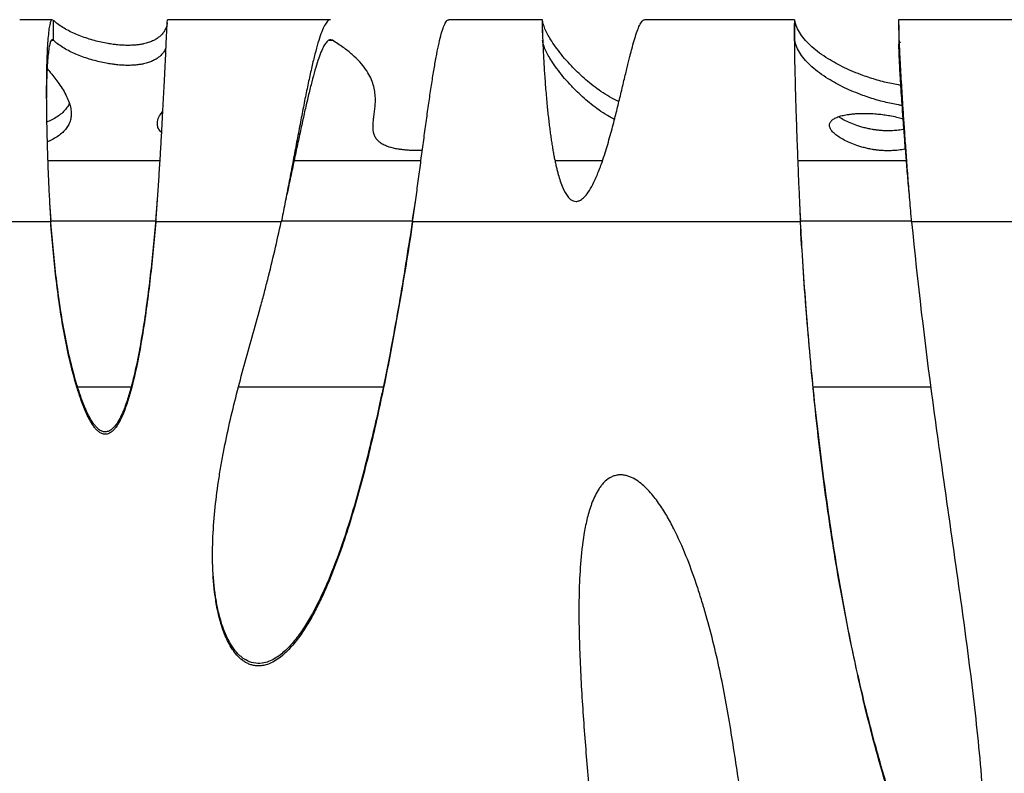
# Model space of a CAD drawing. Header units: millimetres. Extents: x 65 to 2129, y 75 to 1124.
# Tile 4 of 26: x 330 to 575, y 375 to 564. Entities that reach past the tile are written whole.
import ezdxf

# ---------------------------------------------------------------- set-up
doc = ezdxf.new("R2010")
doc.units = ezdxf.units.MM

msp = doc.modelspace()

# ---------------------------------------------------------------- linework, layer by layer
at = {"color": 7, "linetype": 'Continuous', "lineweight": 25}
for p, q in [((337.918, 563.543), (329.772, 563.543)), ((338.161, 558.419), (338.161, 563.404)), ((407.284, 563.543), (366.625, 563.543)), ((460.09, 563.543), (436.781, 563.543)), ((460.117, 560.235), (460.117, 563.404)), ((522.985, 563.543), (485.637, 563.543)), ((523.019, 558.419), (523.019, 563.404)), ((578.461, 563.543), (548.896, 563.543)), ((548.98, 562.228), (548.98, 557.374)), ((337.731, 558.419), (338.161, 558.419)), ((406.916, 558.419), (407.733, 558.419)), ((549.011, 558.419), (549.322, 557.747)), ((364.764, 528.297), (336.752, 528.297)), ((429.818, 528.297), (398.178, 528.297)), ((475.065, 528.297), (463.245, 528.297)), ((550.874, 528.297), (523.766, 528.297)), ((396.078, 518.543), (396.078, 518.543)), ((551.715, 518.543), (551.715, 518.543)), ((337.531, 513.344), (363.685, 513.344)), ((395.035, 513.344), (427.7, 513.344)), ((524.443, 513.344), (552.148, 513.344)), ((337.501, 513.073), (324.115, 513.073)), ((394.981, 513.073), (363.719, 513.073)), ((524.423, 513.073), (427.754, 513.073)), ((620.522, 513.073), (552.17, 513.073)), ((357.461, 471.825), (344.32, 471.825)), ((420.368, 471.825), (384.285, 471.825)), ((557.028, 471.825), (527.655, 471.825))]:
    msp.add_line(p, q, dxfattribs=at)
for points, knots in [([(337.918, 563.475), (337.878, 563.494), (337.718, 563.57), (337.477, 563.088), (337.197, 562.053), (336.961, 560.448), (336.766, 558.372), (336.612, 555.861), (336.501, 552.973), (336.43, 549.691), (336.402, 546.017), (336.42, 541.95), (336.484, 537.58), (336.594, 532.957), (336.75, 528.134), (336.953, 523.169), (337.199, 518.117), (337.4, 514.757), (337.501, 513.073)], [0, 0, 0, 0, 0.0226919, 0.09091, 0.1579976, 0.2239582, 0.2887952, 0.3525128, 0.4151148, 0.4766057, 0.5408645, 0.6054454, 0.6703538, 0.7355953, 0.8011753, 0.8670993, 0.9333725, 1, 1, 1, 1]), ([(366.568, 562.784), (366.559, 562.672), (366.522, 562.261), (366.299, 561.573), (365.899, 560.746), (365.349, 559.993), (364.67, 559.324), (363.87, 558.743), (362.962, 558.252), (361.949, 557.848), (360.901, 557.55), (359.85, 557.346), (358.95, 557.228), (358.096, 557.16), (357.35, 557.128), (356.555, 557.122), (355.759, 557.142), (354.977, 557.186), (354.013, 557.266), (352.913, 557.398), (351.51, 557.618), (349.958, 557.931), (348.282, 558.35), (346.601, 558.853), (344.94, 559.438), (343.339, 560.1), (341.824, 560.832), (340.429, 561.631), (339.161, 562.496), (338.502, 563.095), (338.161, 563.404)], [0, 0, 0, 0, 0.0270998, 0.0995086, 0.1665107, 0.2275138, 0.2820469, 0.3289624, 0.3690577, 0.402206, 0.4284093, 0.4437469, 0.4554714, 0.4615665, 0.4666686, 0.471361, 0.4763649, 0.4822801, 0.4894732, 0.5030564, 0.5202618, 0.5489848, 0.5843866, 0.6263983, 0.6748819, 0.729646, 0.7893097, 0.8545086, 0.9248863, 1, 1, 1, 1]), ([(363.719, 513.073), (363.837, 514.63), (364.073, 517.755), (364.397, 522.489), (364.702, 527.214), (364.983, 531.881), (365.243, 536.432), (365.48, 540.811), (365.695, 544.96), (365.889, 548.822), (366.06, 552.343), (366.209, 555.469), (366.336, 558.152), (366.441, 560.343), (366.524, 562.015), (366.584, 563.08), (366.617, 563.571), (366.623, 563.494), (366.625, 563.475)], [0, 0, 0, 0, 0.06165481, 0.12380287, 0.18644587, 0.24958545, 0.31322322, 0.37736075, 0.44199955, 0.50714114, 0.57278697, 0.63893847, 0.70559702, 0.772764, 0.84044073, 0.90862851, 0.97732862, 1, 1, 1, 1]), ([(407.284, 563.468), (407.204, 563.489), (406.897, 563.566), (406.344, 563.033), (405.627, 561.892), (404.894, 560.125), (404.147, 557.832), (403.386, 555.049), (402.61, 551.833), (401.82, 548.243), (401.016, 544.337), (400.198, 540.175), (399.366, 535.818), (398.519, 531.325), (397.658, 526.751), (396.782, 522.154), (395.894, 517.578), (395.284, 514.568), (394.981, 513.073)], [0, 0, 0, 0, 0.0249644, 0.0954778, 0.1651981, 0.2341265, 0.3022642, 0.3696125, 0.4361727, 0.5019463, 0.5669347, 0.6311393, 0.6945618, 0.7572037, 0.8190666, 0.8801525, 0.940463, 1, 1, 1, 1]), ([(427.754, 513.073), (427.962, 514.564), (428.381, 517.565), (428.996, 522.127), (429.608, 526.714), (430.214, 531.279), (430.817, 535.768), (431.415, 540.122), (432.008, 544.285), (432.597, 548.194), (433.181, 551.791), (433.761, 555.013), (434.336, 557.805), (434.906, 560.107), (435.473, 561.882), (436.033, 563.029), (436.47, 563.566), (436.717, 563.488), (436.781, 563.468)], [0, 0, 0, 0, 0.05908377, 0.11900856, 0.17977484, 0.24138306, 0.30383365, 0.36712702, 0.43126357, 0.49624368, 0.5620677, 0.62873597, 0.69624884, 0.76460661, 0.83380958, 0.90385805, 0.9747523, 1, 1, 1, 1]), ([(460.09, 563.455), (460.084, 563.478), (460.063, 563.557), (460.056, 562.971), (460.071, 561.799), (460.111, 560.324), (460.162, 558.878), (460.212, 557.626), (460.271, 556.286), (460.341, 554.873), (460.42, 553.404), (460.509, 551.893), (460.658, 549.579), (460.893, 546.368), (461.195, 542.94), (461.452, 540.407), (461.629, 538.788), (461.818, 537.2), (462.016, 535.65), (462.219, 534.188), (462.425, 532.815), (462.632, 531.535), (462.848, 530.303), (463.072, 529.121), (463.304, 527.992), (463.544, 526.918), (463.793, 525.899), (464.271, 524.115), (464.995, 521.882), (466.063, 519.766), (467.043, 518.712), (467.759, 518.275), (468.4, 518.169), (468.895, 518.238), (469.569, 518.457), (470.533, 519.168), (471.646, 520.574), (472.77, 522.542), (473.904, 525.078), (474.893, 527.737), (475.724, 530.248), (476.404, 532.476), (477.232, 535.374), (478.142, 538.825), (479.117, 542.764), (480.022, 546.553), (480.717, 549.489), (481.231, 551.629), (481.573, 553.027), (481.876, 554.24), (482.143, 555.284), (482.507, 556.676), (482.994, 558.434), (483.595, 560.343), (484.201, 561.921), (484.808, 563.014), (485.29, 563.56), (485.56, 563.482), (485.637, 563.46)], [0, 0, 0, 0, 0.0151411, 0.0525602, 0.0882111, 0.1220946, 0.1406695, 0.1586674, 0.1760886, 0.1929335, 0.2092025, 0.2248959, 0.2400143, 0.2774424, 0.3118837, 0.3248317, 0.3373043, 0.3493024, 0.3608273, 0.3718804, 0.3814983, 0.3907105, 0.3995188, 0.4079248, 0.4159306, 0.4235386, 0.4307516, 0.4375728, 0.461508, 0.4787106, 0.485155, 0.4905564, 0.4954808, 0.4980022, 0.5006734, 0.5098244, 0.5217445, 0.5370026, 0.5558673, 0.5784789, 0.5954367, 0.6110383, 0.6277251, 0.6601619, 0.6898812, 0.7218973, 0.7562206, 0.7706044, 0.7853598, 0.7998148, 0.8105707, 0.821632, 0.8506135, 0.8815046, 0.9143069, 0.9490214, 0.985649, 1, 1, 1, 1]), ([(479.182, 543.057), (478.974, 543.157), (477.89, 543.678), (476.218, 544.655), (474.135, 546.012), (472.231, 547.445), (470.459, 548.937), (468.675, 550.601), (466.914, 552.421), (465.212, 554.372), (463.701, 556.297), (462.49, 558.038), (461.556, 559.584), (460.879, 560.928), (460.37, 562.193), (460.199, 563.01), (460.117, 563.404)], [0, 0, 0, 0, 0.0148546, 0.0776507, 0.1448519, 0.2156945, 0.2893752, 0.3650651, 0.4612215, 0.5575686, 0.6525149, 0.7445482, 0.8138978, 0.8799568, 0.9421589, 1, 1, 1, 1]), ([(522.985, 563.463), (522.979, 563.484), (522.955, 563.562), (522.928, 563.013), (522.908, 561.879), (522.906, 560.182), (522.92, 558.053), (522.952, 555.553), (523, 552.762), (523.066, 549.68), (523.154, 546.273), (523.265, 542.477), (523.4, 538.301), (523.558, 533.772), (523.739, 528.924), (523.944, 523.808), (524.171, 518.476), (524.338, 514.89), (524.423, 513.073)], [0, 0, 0, 0, 0.0268193, 0.0979312, 0.1667665, 0.2333258, 0.2976094, 0.359618, 0.4193523, 0.4768129, 0.535801, 0.5966188, 0.6592674, 0.7237476, 0.7900603, 0.8582062, 0.9281859, 1, 1, 1, 1]), ([(549.483, 547.154), (549.28, 547.185), (548.376, 547.325), (547.04, 547.606), (545.257, 548.016), (543.486, 548.498), (541.693, 549.049), (539.7, 549.738), (537.568, 550.575), (535.356, 551.568), (533.255, 552.643), (531.151, 553.872), (529.121, 555.253), (527.242, 556.783), (525.653, 558.378), (524.395, 560.022), (523.463, 561.703), (523.168, 562.834), (523.019, 563.404)], [0, 0, 0, 0, 0.0064306, 0.0286648, 0.0545841, 0.0855225, 0.1201424, 0.1582401, 0.2143484, 0.2758186, 0.3421456, 0.4128253, 0.501946, 0.5956792, 0.6931847, 0.7936265, 0.8961736, 1, 1, 1, 1]), ([(552.17, 513.073), (552.015, 514.918), (551.709, 518.551), (551.287, 523.941), (550.902, 529.087), (550.554, 533.936), (550.244, 538.441), (549.972, 542.572), (549.737, 546.307), (549.536, 549.715), (549.366, 552.841), (549.227, 555.693), (549.116, 558.206), (549.035, 560.314), (548.984, 561.967), (548.963, 563.052), (548.965, 563.567), (548.982, 563.49), (548.987, 563.469)], [0, 0, 0, 0, 0.0730211, 0.1438553, 0.212504, 0.2789685, 0.3432504, 0.4053515, 0.4652739, 0.5230197, 0.5827185, 0.6440518, 0.7070226, 0.7716335, 0.837887, 0.9057857, 0.9753315, 1, 1, 1, 1]), ([(337.918, 558.483), (337.878, 558.5), (337.718, 558.567), (337.477, 558.139), (337.197, 557.219), (336.961, 555.792), (336.766, 553.946), (336.612, 551.717), (336.502, 549.14), (336.434, 546.568), (336.423, 544.733), (336.419, 543.968)], [0, 0, 0, 0, 0.0436137, 0.1747132, 0.3036258, 0.4303601, 0.5549249, 0.6773298, 0.7975846, 0.9156998, 1, 1, 1, 1]), ([(366.26, 556.552), (366.138, 556.281), (365.901, 555.757), (365.347, 555.009), (364.67, 554.34), (363.87, 553.758), (362.962, 553.267), (361.949, 552.864), (360.901, 552.566), (359.85, 552.362), (358.95, 552.243), (358.096, 552.175), (357.35, 552.143), (356.555, 552.137), (355.759, 552.158), (354.977, 552.201), (354.013, 552.282), (352.913, 552.414), (351.51, 552.633), (349.958, 552.947), (348.282, 553.365), (346.601, 553.868), (344.94, 554.454), (343.339, 555.115), (341.824, 555.848), (340.429, 556.647), (339.161, 557.511), (338.502, 558.11), (338.161, 558.419)], [0, 0, 0, 0, 0.0732092, 0.1410411, 0.2016786, 0.2538458, 0.2984295, 0.3352884, 0.364425, 0.3814794, 0.3945164, 0.4012938, 0.406967, 0.4121847, 0.4177487, 0.4243261, 0.4323245, 0.4474282, 0.4665595, 0.4984977, 0.5378624, 0.584577, 0.6384879, 0.6993824, 0.7657249, 0.8382222, 0.916478, 1, 1, 1, 1]), ([(407.733, 558.419), (407.504, 558.49), (407.05, 558.631), (406.345, 558.107), (405.626, 557.071), (404.894, 555.506), (404.147, 553.466), (403.385, 550.992), (402.61, 548.134), (401.82, 544.943), (401.016, 541.47), (400.198, 537.771), (399.365, 533.898), (398.519, 529.904), (397.657, 525.839), (396.846, 522.039), (396.309, 519.605), (396.075, 518.541)], [0, 0, 0, 0, 0.073134, 0.1454632, 0.2169892, 0.2877134, 0.3576375, 0.4267631, 0.4950921, 0.562626, 0.6293669, 0.6953167, 0.7604772, 0.8248507, 0.8884392, 0.951245, 1, 1, 1, 1]), ([(430.168, 530.924), (430.161, 530.923), (429.871, 530.909), (429.212, 530.896), (428.191, 530.895), (427.142, 530.926), (426.133, 530.99), (425.181, 531.084), (424.151, 531.225), (423.106, 531.425), (422.088, 531.693), (421.043, 532.061), (420.07, 532.547), (419.233, 533.165), (418.6, 533.885), (418.168, 534.707), (417.924, 535.633), (417.846, 536.641), (417.892, 537.728), (418.022, 538.889), (418.194, 540.142), (418.362, 541.487), (418.47, 542.921), (418.461, 544.439), (418.276, 546.038), (417.852, 547.709), (417.131, 549.443), (416.065, 551.218), (414.621, 553.018), (412.767, 554.825), (410.529, 556.629), (408.661, 557.825), (407.733, 558.419)], [0, 0, 0, 0, 0.0000681, 0.002905, 0.005556, 0.0086433, 0.0121776, 0.0164012, 0.0214621, 0.029661, 0.0396367, 0.0514704, 0.0702136, 0.0924572, 0.1182827, 0.1477579, 0.1809379, 0.2178635, 0.2561306, 0.2977485, 0.3426949, 0.3909189, 0.4423344, 0.4968129, 0.5541737, 0.6141741, 0.676497, 0.7407363, 0.8051996, 0.8704172, 0.9356504, 1, 1, 1, 1]), ([(478.082, 538.644), (477.474, 538.976), (476.037, 539.761), (474.148, 541.028), (472.227, 542.46), (470.46, 543.952), (468.674, 545.617), (466.914, 547.437), (465.212, 549.388), (463.701, 551.312), (462.49, 553.054), (461.556, 554.6), (460.879, 555.943), (460.37, 557.209), (460.199, 558.026), (460.117, 558.419)], [0, 0, 0, 0, 0.0507928, 0.1199509, 0.1928563, 0.2686826, 0.3465764, 0.4455328, 0.5446854, 0.6423966, 0.7371097, 0.8084787, 0.8764613, 0.9404747, 1, 1, 1, 1]), ([(549.818, 542.116), (549.499, 542.165), (548.475, 542.323), (547.035, 542.622), (545.259, 543.032), (543.486, 543.514), (541.693, 544.064), (539.7, 544.753), (537.568, 545.59), (535.356, 546.583), (533.255, 547.659), (531.151, 548.888), (529.121, 550.269), (527.242, 551.799), (525.653, 553.393), (524.395, 555.038), (523.463, 556.719), (523.168, 557.85), (523.019, 558.419)], [0, 0, 0, 0, 0.0099841, 0.0321388, 0.0579654, 0.0887932, 0.1232892, 0.1612506, 0.2171583, 0.2784086, 0.3444984, 0.4149253, 0.5037273, 0.5971253, 0.694282, 0.7943646, 0.8965449, 1, 1, 1, 1]), ([(551.715, 518.549), (551.713, 518.567), (551.563, 520.176), (551.289, 523.342), (550.901, 527.915), (550.554, 532.226), (550.244, 536.23), (549.972, 539.902), (549.737, 543.222), (549.536, 546.252), (549.366, 549.03), (549.227, 551.564), (549.116, 553.804), (549.036, 555.656), (548.991, 556.899), (548.983, 557.329), (548.98, 557.458)], [0, 0, 0, 0, 0.0010105, 0.0902567, 0.1767411, 0.2604658, 0.3414336, 0.4196474, 0.4951103, 0.567826, 0.6429952, 0.7202173, 0.7994972, 0.8808392, 0.9642474, 1, 1, 1, 1]), ([(336.605, 551.337), (336.904, 550.994), (337.981, 549.762), (339.319, 547.984), (340.614, 546.018), (341.484, 544.432), (342.132, 542.901), (342.533, 541.434), (342.669, 540.076), (342.552, 538.829), (342.204, 537.695), (341.624, 536.638), (340.811, 535.662), (339.79, 534.77), (338.55, 533.98), (337.51, 533.421), (336.766, 533.132), (336.599, 533.067)], [0, 0, 0, 0, 0.0562531, 0.2024049, 0.2918585, 0.378771, 0.4626135, 0.542897, 0.6191769, 0.6851798, 0.7472252, 0.8050823, 0.8585563, 0.9074882, 0.9517533, 0.9891325, 1, 1, 1, 1]), ([(342.156, 542.677), (342.154, 542.669), (342.041, 542.309), (341.606, 541.622), (340.815, 540.646), (339.788, 539.755), (338.552, 538.964), (337.477, 538.39), (336.692, 538.087), (336.485, 538.007)], [0, 0, 0, 0, 0.00490913, 0.23043821, 0.43888199, 0.62962026, 0.80216733, 0.94787278, 1, 1, 1, 1]), ([(365.177, 535.327), (364.921, 535.612), (364.377, 536.219), (364.083, 537.163), (364.106, 538.291), (364.542, 539.484), (365.184, 540.34), (365.474, 540.726)], [0, 0, 0, 0, 0.1589245, 0.33764, 0.5243014, 0.7851504, 1, 1, 1, 1]), ([(365.439, 540.092), (365.356, 540.146), (365.248, 540.217), (365.195, 540.288), (365.182, 540.305)], [0, 0, 0, 0, 0.7627045, 1, 1, 1, 1]), ([(548.856, 530.976), (548.626, 530.953), (548.211, 530.911), (547.499, 530.863), (546.789, 530.836), (546.074, 530.831), (545.385, 530.847), (544.734, 530.882), (543.973, 530.944), (543.143, 531.043), (542.138, 531.201), (541.079, 531.417), (539.984, 531.694), (538.632, 532.1), (537.154, 532.645), (535.641, 533.333), (534.321, 534.068), (533.231, 534.826), (532.403, 535.587), (531.861, 536.331), (531.626, 537.037), (531.698, 537.69), (532.068, 538.281), (532.726, 538.803), (533.623, 539.235), (534.706, 539.576), (535.833, 539.819), (537.01, 539.988), (538.113, 540.092), (539.257, 540.152), (540.413, 540.171), (541.585, 540.149), (542.892, 540.084), (544.294, 539.961), (545.752, 539.776), (547.347, 539.504), (548.842, 539.173), (549.666, 538.92), (550.056, 538.8)], [0, 0, 0, 0, 0.0075739, 0.0137149, 0.018792, 0.0233267, 0.0279249, 0.0330888, 0.0391178, 0.0500548, 0.0633619, 0.084652, 0.1096568, 0.1379286, 0.1926425, 0.2532657, 0.3176207, 0.3837153, 0.4497554, 0.5141473, 0.5754962, 0.6315085, 0.6824945, 0.7276799, 0.7664739, 0.7950175, 0.8182224, 0.8328183, 0.8445162, 0.8527751, 0.8601665, 0.867764, 0.8765565, 0.8911812, 0.9097774, 0.9325906, 0.9681169, 1, 1, 1, 1]), ([(550.252, 536.159), (549.834, 536.091), (549.253, 535.995), (548.206, 535.896), (547.5, 535.848), (546.788, 535.821), (546.074, 535.815), (545.385, 535.832), (544.734, 535.867), (543.973, 535.929), (543.143, 536.027), (542.138, 536.186), (541.079, 536.402), (539.984, 536.678), (538.632, 537.084), (537.152, 537.63), (535.651, 538.318), (534.581, 538.891), (534.103, 539.233), (533.972, 539.327)], [0, 0, 0, 0, 0.0539249, 0.0748855, 0.0918805, 0.1059315, 0.118481, 0.1312064, 0.1454976, 0.1621827, 0.1924504, 0.2292776, 0.2881974, 0.3573978, 0.4356393, 0.587059, 0.7548323, 0.9329334, 1, 1, 1, 1]), ([(550.635, 531.247), (550.566, 531.231), (550.152, 531.134), (549.444, 531.048), (548.856, 530.976)], [0, 0, 0, 0, 0.16857016, 1, 1, 1, 1]), ([(337.187, 518.539), (337.194, 518.418), (337.283, 516.796), (337.396, 515.178), (337.501, 513.681)], [0, 0, 0, 0, 0.0746265, 1, 1, 1, 1]), ([(363.719, 513.681), (363.838, 515.064), (363.976, 516.654), (364.099, 518.249), (364.115, 518.455)], [0, 0, 0, 0, 0.87051168, 1, 1, 1, 1]), ([(427.754, 513.681), (427.963, 515.006), (428.218, 516.623), (428.465, 518.247), (428.509, 518.541)], [0, 0, 0, 0, 0.819013, 1, 1, 1, 1]), ([(524.172, 518.534), (524.172, 518.532), (524.25, 516.914), (524.337, 515.296), (524.423, 513.681)], [0, 0, 0, 0, 0.0012603, 1, 1, 1, 1]), ([(363.719, 513.681), (363.317, 509.045), (362.862, 504.412), (361.796, 495.162), (361.188, 490.544), (360.076, 483.637), (359.671, 481.337), (358.76, 476.764), (358.255, 474.488), (357.36, 471.105), (357.037, 469.983), (356.318, 467.756), (355.923, 466.654), (355.231, 465.044), (354.984, 464.515), (354.434, 463.479), (354.132, 462.972), (353.617, 462.265), (353.434, 462.038), (353.136, 461.717), (353.032, 461.613), (352.814, 461.415), (352.699, 461.319), (352.459, 461.142), (352.334, 461.062), (352.073, 460.92), (351.935, 460.859), (351.652, 460.764), (351.507, 460.73), (351.212, 460.694), (351.06, 460.692), (350.616, 460.735), (350.326, 460.829), (349.797, 461.096), (349.55, 461.27), (349.1, 461.654), (348.893, 461.865), (348.504, 462.31), (348.321, 462.546), (347.806, 463.265), (347.504, 463.767), (346.942, 464.792), (346.683, 465.317), (345.952, 466.914), (345.522, 468.01), (344.733, 470.212), (344.373, 471.32), (343.362, 474.661), (342.78, 476.91), (341.735, 481.434), (341.273, 483.709), (340.02, 490.566), (339.359, 495.18), (338.269, 504.417), (337.841, 509.046), (337.501, 513.681)], [0, 0, 0, 0, 0.125, 0.125, 0.25, 0.25, 0.3125, 0.3125, 0.375, 0.375, 0.40625, 0.40625, 0.4375, 0.4375, 0.453125, 0.453125, 0.46875, 0.46875, 0.4765625, 0.4765625, 0.4804687, 0.4804687, 0.484375, 0.484375, 0.4882812, 0.4882812, 0.4921875, 0.4921875, 0.4960937, 0.4960937, 0.5, 0.5, 0.5078125, 0.5078125, 0.515625, 0.515625, 0.5234375, 0.5234375, 0.53125, 0.53125, 0.546875, 0.546875, 0.5625, 0.5625, 0.59375, 0.59375, 0.625, 0.625, 0.6875, 0.6875, 0.75, 0.75, 0.875, 0.875, 1, 1, 1, 1]), ([(427.754, 513.681), (426.725, 507.076), (424.667, 493.865), (421.005, 474.111), (417.357, 457.746), (413.972, 444.753), (411.067, 435.098), (407.923, 426.393), (404.598, 418.657), (401.556, 413.093), (398.661, 408.93), (396.225, 406.197), (393.898, 404.342), (391.872, 403.345), (390.087, 402.859), (388.075, 402.9), (385.838, 403.779), (383.951, 405.431), (382.441, 407.516), (380.904, 410.461), (379.541, 414.471), (378.374, 420.346), (378.074, 424.614), (377.894, 427.179)], [0, 0, 0, 0, 0.1343222, 0.268658, 0.4029244, 0.4701687, 0.5374245, 0.604612, 0.65517, 0.7056527, 0.7310187, 0.7563289, 0.7785846, 0.789909, 0.8011948, 0.8152198, 0.8292492, 0.8483092, 0.8643871, 0.8805067, 0.9145128, 0.9486158, 1, 1, 1, 1]), ([(570.187, 353.83), (570.101, 352.019), (569.927, 348.395), (569.17, 343.975), (568.107, 340.812), (567.153, 339.179), (566.109, 338.254), (565.158, 337.886), (564.068, 337.914), (562.639, 338.47), (560.679, 340.092), (558.541, 342.756), (555.677, 347.544), (552.455, 354.031), (549.201, 362.316), (546.451, 370.786), (542.824, 383.348), (538.58, 400.066), (534.35, 421.065), (530.977, 442.222), (528.348, 463.477), (526.341, 484.765), (525.126, 501.504), (524.57, 511.136), (524.423, 513.681)], [0, 0, 0, 0, 0.0269388, 0.0539034, 0.0662532, 0.0764243, 0.0815393, 0.0867039, 0.0911552, 0.0974294, 0.109085, 0.1284722, 0.1479536, 0.1918769, 0.2359231, 0.2800926, 0.3241845, 0.4302531, 0.5364398, 0.6427767, 0.7492133, 0.8556301, 0.9618524, 1, 1, 1, 1]), ([(363.719, 513.073), (363.317, 508.437), (362.862, 503.805), (361.796, 494.555), (361.188, 489.937), (360.076, 483.03), (359.671, 480.731), (358.76, 476.158), (358.256, 473.882), (357.36, 470.499), (357.038, 469.377), (356.318, 467.15), (355.923, 466.048), (355.232, 464.439), (354.985, 463.909), (354.435, 462.874), (354.133, 462.366), (353.618, 461.659), (353.436, 461.432), (353.038, 461.004), (352.821, 460.801), (352.461, 460.536), (352.336, 460.455), (352.075, 460.314), (351.938, 460.252), (351.655, 460.156), (351.51, 460.122), (351.215, 460.086), (351.063, 460.084), (350.619, 460.126), (350.328, 460.22), (349.799, 460.486), (349.553, 460.661), (349.102, 461.044), (348.895, 461.255), (348.506, 461.7), (348.323, 461.935), (347.808, 462.655), (347.505, 463.156), (346.943, 464.182), (346.684, 464.706), (345.953, 466.303), (345.523, 467.4), (344.734, 469.602), (344.374, 470.71), (343.362, 474.052), (342.78, 476.3), (341.735, 480.825), (341.273, 483.1), (340.02, 489.957), (339.359, 494.571), (338.269, 503.809), (337.841, 508.438), (337.501, 513.073)], [0, 0, 0, 0, 0.125, 0.125, 0.25, 0.25, 0.3125, 0.3125, 0.375, 0.375, 0.40625, 0.40625, 0.4375, 0.4375, 0.453125, 0.453125, 0.46875, 0.46875, 0.4765625, 0.4765625, 0.484375, 0.484375, 0.4882813, 0.4882813, 0.4921875, 0.4921875, 0.4960938, 0.4960938, 0.5, 0.5, 0.5078125, 0.5078125, 0.515625, 0.515625, 0.5234375, 0.5234375, 0.53125, 0.53125, 0.546875, 0.546875, 0.5625, 0.5625, 0.59375, 0.59375, 0.625, 0.625, 0.6875, 0.6875, 0.75, 0.75, 0.875, 0.875, 1, 1, 1, 1]), ([(427.754, 513.073), (426.265, 503.26), (424.651, 493.461), (421.926, 478.806), (420.967, 473.928), (418.91, 464.193), (417.814, 459.337), (415.426, 449.656), (414.139, 444.841), (411.992, 437.683), (411.239, 435.308), (409.64, 430.587), (408.793, 428.24), (406.967, 423.587), (405.991, 421.285), (404.392, 417.903), (403.836, 416.787), (402.666, 414.583), (402.051, 413.496), (400.743, 411.36), (400.05, 410.312), (398.569, 408.3), (397.78, 407.331), (396.484, 405.97), (396.031, 405.53), (395.084, 404.702), (394.591, 404.314), (393.551, 403.608), (393.001, 403.288), (391.866, 402.768), (391.279, 402.564), (390.354, 402.373), (390.037, 402.329), (389.407, 402.288), (389.093, 402.291), (388.466, 402.344), (388.15, 402.396), (387.535, 402.547), (387.236, 402.645), (386.654, 402.884), (386.371, 403.025), (385.822, 403.345), (385.56, 403.521), (384.809, 404.088), (384.353, 404.52), (383.508, 405.465), (383.13, 405.965), (382.437, 407.005), (382.123, 407.545), (381.542, 408.656), (381.276, 409.229), (380.79, 410.384), (380.569, 410.969), (379.962, 412.736), (379.628, 413.933), (379.062, 416.357), (378.831, 417.583), (378.258, 421.294), (378.044, 423.765), (377.833, 428.697), (377.839, 431.16), (378.017, 436.078), (378.19, 438.535), (378.672, 443.443), (378.981, 445.894), (379.53, 449.568), (379.727, 450.793), (380.145, 453.233), (380.367, 454.451), (381.531, 460.522), (382.642, 465.334), (385.076, 474.902), (386.403, 479.657), (388.409, 486.783), (389.08, 489.157), (390.057, 492.725), (390.378, 493.915), (391.004, 496.299), (391.309, 497.492), (392.809, 503.466), (393.923, 508.264), (394.981, 513.073)], [0, 0, 0, 0, 0.125, 0.125, 0.1875, 0.1875, 0.25, 0.25, 0.3125, 0.3125, 0.34375, 0.34375, 0.375, 0.375, 0.40625, 0.40625, 0.421875, 0.421875, 0.4375, 0.4375, 0.453125, 0.453125, 0.46875, 0.46875, 0.4765625, 0.4765625, 0.484375, 0.484375, 0.4921875, 0.4921875, 0.5, 0.5, 0.5039062, 0.5039062, 0.5078125, 0.5078125, 0.5117187, 0.5117187, 0.515625, 0.515625, 0.5195312, 0.5195312, 0.5234375, 0.5234375, 0.53125, 0.53125, 0.5390625, 0.5390625, 0.546875, 0.546875, 0.5546875, 0.5546875, 0.5625, 0.5625, 0.578125, 0.578125, 0.59375, 0.59375, 0.625, 0.625, 0.65625, 0.65625, 0.6875, 0.6875, 0.71875, 0.71875, 0.734375, 0.734375, 0.75, 0.75, 0.8125, 0.8125, 0.875, 0.875, 0.90625, 0.90625, 0.921875, 0.921875, 0.9375, 0.9375, 1, 1, 1, 1]), ([(552.17, 513.073), (553.597, 498.029), (555.424, 483.017), (558.448, 460.507), (559.503, 453.005), (561.64, 437.995), (562.722, 430.488), (564.834, 415.456), (565.865, 407.93), (567.279, 396.625), (567.728, 392.855), (568.556, 385.308), (568.936, 381.531), (569.588, 373.968), (569.861, 370.182), (570.135, 364.491), (570.204, 362.592), (570.278, 358.79), (570.283, 356.886), (570.199, 353.07), (570.111, 351.158), (569.857, 348.31), (569.753, 347.363), (569.484, 345.477), (569.321, 344.538), (568.899, 342.672), (568.64, 341.741), (568.119, 340.398), (567.921, 339.956), (567.457, 339.118), (567.192, 338.72), (566.702, 338.182), (566.526, 338.017), (566.142, 337.727), (565.931, 337.601), (565.491, 337.413), (565.258, 337.349), (564.776, 337.289), (564.536, 337.294), (564.056, 337.361), (563.822, 337.422), (563.371, 337.585), (563.151, 337.687), (562.514, 338.033), (562.126, 338.313), (561.39, 338.925), (561.042, 339.26), (560.383, 339.953), (560.071, 340.313), (559.174, 341.42), (558.624, 342.192), (557.581, 343.778), (557.088, 344.591), (556.143, 346.248), (555.693, 347.086), (554.396, 349.617), (553.598, 351.33), (552.088, 354.788), (551.376, 356.534), (549.336, 361.805), (548.1, 365.367), (545.79, 372.549), (544.717, 376.174), (542.698, 383.458), (541.755, 387.11), (539.974, 394.427), (539.137, 398.092), (536.761, 409.105), (535.354, 416.471), (532.82, 431.235), (531.692, 438.634), (529.672, 453.459), (528.779, 460.886), (527.201, 475.762), (526.516, 483.211), (525.332, 498.129), (524.834, 505.602), (524.423, 513.073)], [0, 0, 0, 0, 0.125, 0.125, 0.1875, 0.1875, 0.25, 0.25, 0.3125, 0.3125, 0.34375, 0.34375, 0.375, 0.375, 0.40625, 0.40625, 0.421875, 0.421875, 0.4375, 0.4375, 0.453125, 0.453125, 0.4609375, 0.4609375, 0.46875, 0.46875, 0.4765625, 0.4765625, 0.4804688, 0.4804688, 0.484375, 0.484375, 0.4863281, 0.4863281, 0.4882813, 0.4882813, 0.4902344, 0.4902344, 0.4921875, 0.4921875, 0.4941406, 0.4941406, 0.4960938, 0.4960938, 0.5, 0.5, 0.5039063, 0.5039063, 0.5078125, 0.5078125, 0.515625, 0.515625, 0.5234375, 0.5234375, 0.53125, 0.53125, 0.546875, 0.546875, 0.5625, 0.5625, 0.59375, 0.59375, 0.625, 0.625, 0.65625, 0.65625, 0.6875, 0.6875, 0.75, 0.75, 0.8125, 0.8125, 0.875, 0.875, 0.9375, 0.9375, 1, 1, 1, 1]), ([(500.687, 415.714), (502.079, 410.909), (503.283, 406.064), (505.369, 396.304), (506.25, 391.389), (507.858, 381.526), (508.59, 376.578), (509.715, 369.162), (510.094, 366.691), (510.871, 361.751), (511.268, 359.282), (512.488, 351.88), (513.341, 346.951), (515.043, 337.092), (515.889, 332.159), (517.456, 322.282), (518.176, 317.337), (519.393, 307.427), (519.891, 302.462), (520.586, 292.502), (520.786, 287.509), (520.807, 279.992), (520.768, 277.483), (520.587, 272.48), (520.446, 269.983), (520.049, 265), (519.795, 262.514), (519.155, 257.554), (518.77, 255.08), (517.842, 250.147), (517.303, 247.7), (516.028, 242.86), (515.295, 240.466), (513.979, 236.934), (513.506, 235.772), (512.469, 233.49), (511.906, 232.371), (510.963, 230.737), (510.633, 230.201), (509.935, 229.159), (509.568, 228.652), (508.786, 227.674), (508.37, 227.202), (507.472, 226.313), (506.996, 225.902), (506.226, 225.357), (505.958, 225.187), (505.405, 224.881), (505.121, 224.745), (504.537, 224.516), (504.237, 224.423), (503.617, 224.285), (503.303, 224.243), (502.676, 224.215), (502.361, 224.229), (501.73, 224.314), (501.423, 224.385), (500.823, 224.574), (500.529, 224.693), (499.96, 224.972), (499.688, 225.129), (499.164, 225.473), (498.912, 225.659), (498.425, 226.056), (498.189, 226.267), (497.509, 226.925), (497.094, 227.393), (496.315, 228.367), (495.951, 228.875), (495.261, 229.919), (494.934, 230.457), (494.007, 232.09), (493.457, 233.203), (492.441, 235.459), (491.976, 236.602), (490.667, 240.063), (489.911, 242.411), (488.532, 247.157), (487.91, 249.555), (486.756, 254.379), (486.227, 256.798), (484.739, 264.069), (483.876, 268.935), (482.291, 278.688), (481.571, 283.575), (480.217, 293.363), (479.584, 298.263), (478.371, 308.072), (477.792, 312.981), (476.67, 322.805), (476.128, 327.719), (475.07, 337.554), (474.555, 342.473), (473.554, 352.311), (473.067, 357.23), (472.134, 367.07), (471.687, 371.99), (470.858, 381.833), (470.475, 386.756), (469.82, 396.607), (469.548, 401.536), (469.295, 408.938), (469.236, 411.407), (469.194, 416.349), (469.209, 418.823), (469.35, 423.777), (469.474, 426.248), (469.891, 431.164), (470.181, 433.609), (470.838, 437.247), (471.095, 438.453), (471.564, 440.252), (471.735, 440.849), (472.113, 442.039), (472.321, 442.633), (472.779, 443.797), (473.03, 444.368), (473.588, 445.482), (473.895, 446.025), (474.417, 446.808), (474.603, 447.065), (474.994, 447.559), (475.2, 447.796), (475.856, 448.473), (476.35, 448.882), (477.156, 449.359), (477.437, 449.497), (478.025, 449.724), (478.334, 449.812), (478.951, 449.927), (479.262, 449.955), (479.891, 449.957), (480.211, 449.93), (480.833, 449.826), (481.137, 449.75), (481.736, 449.559), (482.031, 449.443), (482.893, 449.048), (483.431, 448.727), (484.456, 448.009), (484.946, 447.609), (485.876, 446.765), (486.315, 446.321), (487.578, 444.943), (488.346, 443.962), (489.428, 442.432), (489.777, 441.911), (490.45, 440.858), (490.775, 440.327), (491.718, 438.719), (492.307, 437.63), (493.983, 434.323), (494.983, 432.067), (496.831, 427.489), (497.678, 425.166), (498.864, 421.646), (499.246, 420.466), (499.8, 418.688), (499.981, 418.095), (500.249, 417.203), (500.382, 416.757), (500.513, 416.31), (500.6, 416.012), (500.643, 415.864), (500.687, 415.714)], [0, 0, 0, 0, 0.03125, 0.03125, 0.0625, 0.0625, 0.09375, 0.09375, 0.109375, 0.109375, 0.125, 0.125, 0.15625, 0.15625, 0.1875, 0.1875, 0.21875, 0.21875, 0.25, 0.25, 0.28125, 0.28125, 0.296875, 0.296875, 0.3125, 0.3125, 0.328125, 0.328125, 0.34375, 0.34375, 0.359375, 0.359375, 0.375, 0.375, 0.3828125, 0.3828125, 0.390625, 0.390625, 0.3945312, 0.3945312, 0.3984375, 0.3984375, 0.4023437, 0.4023437, 0.40625, 0.40625, 0.4082031, 0.4082031, 0.4101562, 0.4101562, 0.4121094, 0.4121094, 0.4140625, 0.4140625, 0.4160156, 0.4160156, 0.4179687, 0.4179687, 0.4199219, 0.4199219, 0.421875, 0.421875, 0.4238281, 0.4238281, 0.4257812, 0.4257812, 0.4296875, 0.4296875, 0.4335937, 0.4335937, 0.4375, 0.4375, 0.4453125, 0.4453125, 0.453125, 0.453125, 0.46875, 0.46875, 0.484375, 0.484375, 0.5, 0.5, 0.53125, 0.53125, 0.5625, 0.5625, 0.59375, 0.59375, 0.625, 0.625, 0.65625, 0.65625, 0.6875, 0.6875, 0.71875, 0.71875, 0.75, 0.75, 0.78125, 0.78125, 0.8125, 0.8125, 0.828125, 0.828125, 0.84375, 0.84375, 0.859375, 0.859375, 0.875, 0.875, 0.8828125, 0.8828125, 0.8867187, 0.8867187, 0.890625, 0.890625, 0.8945312, 0.8945312, 0.8984375, 0.8984375, 0.9003906, 0.9003906, 0.9023437, 0.9023437, 0.90625, 0.90625, 0.9082031, 0.9082031, 0.9101562, 0.9101562, 0.9121094, 0.9121094, 0.9140625, 0.9140625, 0.9160156, 0.9160156, 0.9179687, 0.9179687, 0.921875, 0.921875, 0.9257812, 0.9257812, 0.9296875, 0.9296875, 0.9375, 0.9375, 0.9414062, 0.9414062, 0.9453125, 0.9453125, 0.953125, 0.953125, 0.96875, 0.96875, 0.984375, 0.984375, 0.9921875, 0.9921875, 0.9960937, 0.9960937, 0.9980469, 0.9990234, 0.9990234, 1, 1, 1, 1])]:
    msp.add_open_spline(points, degree=3, knots=knots, dxfattribs=at)

doc.saveas('drawing.dxf')
